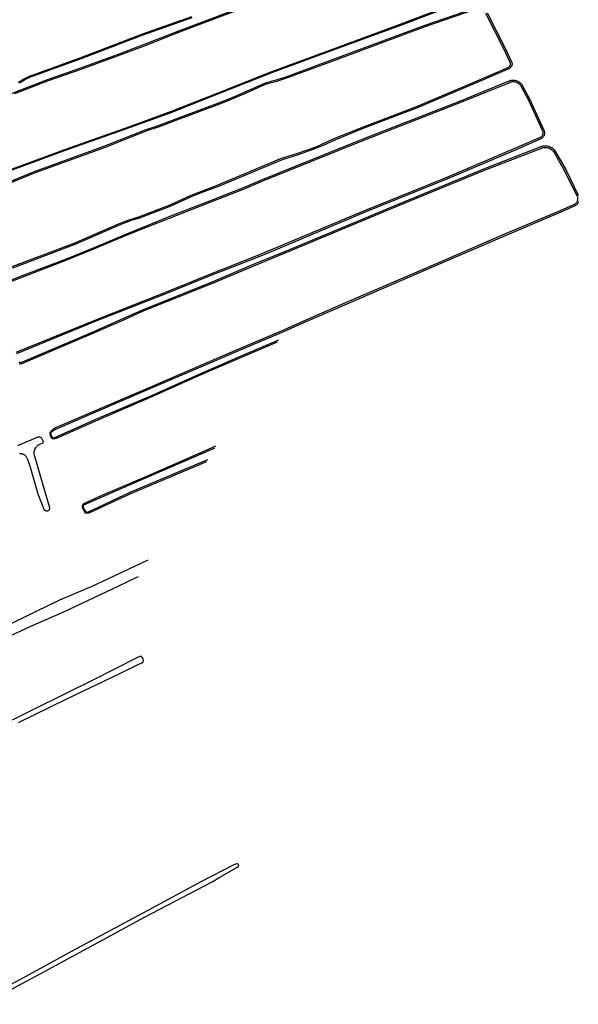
# Model space of a CAD drawing. Extents: x 120829 to 122681, y 456360 to 459111.
# Tile 18 of 32: x 121686 to 122067, y 457557 to 458228. Entities that reach past the tile are written whole.
import ezdxf

# ---------------------------------------------------------------- set-up
doc = ezdxf.new("R2010")
doc.units = 0
doc.header["$LTSCALE"] = 4
doc.layers.add('G_OWT', color=6, linetype='CONTINUOUS')
doc.layers.add('G_WTD', color=5, linetype='CONTINUOUS')

msp = doc.modelspace()

# ---------------------------------------------------------------- linework, layer by layer
at = {"layer": 'G_OWT', "linetype": 'Continuous', "transparency": 33554687}
for points in [[(121449.575, 458028.695), (121451.01, 458031.88), (121451.21, 458032.29), (121451.47, 458032.71), (121451.78, 458033.1), (121452.13, 458033.45), (121452.51, 458033.77), (121452.93, 458034.04), (121453.37, 458034.27), (121453.78, 458034.42), (121480.47, 458044.54), (121530.1, 458064.71), (121593.48, 458090.58), (121629.78, 458105.54), (121676.42, 458124.67), (121716.52, 458139.46), (121760.92, 458155.16), (121789.23, 458165.54), (121821.21, 458178.08), (121857.87, 458192.75), (121898.03, 458207.54), (121947.77, 458225.77), (121988.27, 458241.22)], [(121682.46, 458177.67), (121705.4, 458186.56), (121727.56, 458194.25), (121752.44, 458203.38), (121770.91, 458210.28), (121794.38, 458219.57), (121845.11, 458238.66)], [(121996.38, 458234.95), (121962.15, 458223.11), (121899.41, 458199.81), (121867.14, 458187.96), (121860.18, 458185.7), (121853.22, 458183.76), (121838.63, 458177.33), (121823.82, 458171.17), (121793.4, 458159.65), (121780.79, 458154.91), (121772.37, 458152.25), (121744.1, 458140.96), (121695.5, 458123.4), (121653.65, 458106.15)], [(121680.52, 458059.64), (121722.95, 458075.64), (121752.75, 458088.66), (121759.83, 458091.41), (121767.05, 458093.58), (121777.74, 458097.78), (121788.49, 458101.81), (121802.23, 458108.19), (121811.09, 458111.63), (121819.96, 458114.89), (121864.38, 458133.5), (121874.72, 458136.73), (121887.96, 458141.36), (121900.79, 458147.13), (121920.19, 458155), (121956.11, 458168.65), (121996.29, 458185.73), (122019.4, 458195.74), (122019.59, 458195.86), (122019.78, 458196), (122019.95, 458196.15), (122020.11, 458196.33), (122020.25, 458196.52), (122020.37, 458196.72), (122020.47, 458196.93), (122020.54, 458197.16), (122020.6, 458197.38), (122020.63, 458197.62), (122020.63, 458197.85), (122020.61, 458198.09), (122020.57, 458198.32), (122020.51, 458198.54), (122020.41, 458198.78), (122015.97, 458208.06), (122003.7, 458232.27)], [(121684.6, 458185.35), (121686.08, 458186.04), (121687.51, 458186.91), (121690.06, 458188.47), (121692.79, 458189.76), (121695.61, 458190.74), (121728.2, 458202.57), (121769.08, 458218.17), (121803.13, 458230.23)], [(121673.126, 458046.942), (121686.171, 458052.06), (121717.993, 458064.223), (121736.418, 458071.74), (121760.189, 458081.821), (121788.05, 458092.74), (121815.76, 458103.56), (121839.51, 458112.9), (121851.7, 458118.15), (121920.53, 458145.9), (121986.36, 458171.47), (122018.92, 458184.82), (122019.58, 458185.17), (122020.17, 458185.42), (122020.79, 458185.61), (122021.42, 458185.73), (122022.06, 458185.79), (122022.7, 458185.78), (122023.34, 458185.71), (122023.97, 458185.58), (122024.58, 458185.38), (122025.17, 458185.12), (122025.73, 458184.81), (122026.26, 458184.44), (122026.75, 458184.02), (122027.19, 458183.55), (122027.58, 458183.04), (122027.93, 458182.49), (122032.77, 458173.09), (122042.26, 458152.67), (122042.45, 458152.29), (122042.58, 458151.96), (122042.67, 458151.62), (122042.73, 458151.26), (122042.75, 458150.91), (122042.74, 458150.55), (122042.7, 458150.2), (122042.62, 458149.85), (122042.5, 458149.51), (122042.35, 458149.19), (122042.17, 458148.88), (122041.96, 458148.59), (122041.72, 458148.32), (122041.46, 458148.08), (122041.18, 458147.87), (122040.89, 458147.69), (122026.06, 458141.25), (121977.17, 458120.4), (121921.42, 458097.96), (121856.88, 458070.82), (121845.273, 458066.1), (121814.802, 458054.141), (121784.46, 458041.83), (121737.43, 458023.26), (121683.064, 458001.01)], [(121685.42, 457993.707), (121686.687, 457993.468), (121734.66, 458013.78), (121756.68, 458023.41), (121769.44, 458029.23), (121816.87, 458048.14), (121846.64, 458060.723), (121868.1, 458069.48), (121944.95, 458101.55), (122002.82, 458125.44), (122041.3, 458140.28), (122042.01, 458140.58), (122042.67, 458140.78), (122043.35, 458140.92), (122044.04, 458140.98), (122044.73, 458140.98), (122045.42, 458140.91), (122046.1, 458140.76), (122046.76, 458140.55), (122047.39, 458140.28), (122048, 458139.94), (122048.57, 458139.54), (122049.09, 458139.09), (122049.57, 458138.59), (122049.99, 458138.04), (122050.37, 458137.42), (122057.54, 458124.95), (122065.88, 458108.02), (122066.08, 458107.59), (122066.23, 458107.18), (122066.33, 458106.76), (122066.39, 458106.33), (122066.41, 458105.9), (122066.38, 458105.47), (122066.32, 458105.04), (122066.21, 458104.62), (122066.06, 458104.22), (122065.87, 458103.83), (122065.64, 458103.46), (122065.38, 458103.12), (122065.08, 458102.8), (122064.76, 458102.52), (122064.41, 458102.27), (122064.03, 458102.05), (122063.59, 458101.85), (122054.46, 458097.74), (122014.87, 458081.02), (121967.92, 458060.63), (121908.56, 458035.11), (121875.27, 458020.68), (121865.776, 458016.366), (121832.911, 458002.407), (121808.73, 457991.92), (121772.97, 457976.6), (121735.53, 457960.62), (121710.239, 457949.71), (121706.9, 457947.239), (121706.243, 457946.416), (121706.265, 457945.619), (121706.763, 457944.352), (121707.261, 457943.086), (121707.977, 457942.558), (121708.781, 457942.343), (121710.891, 457942.653), (121737.59, 457954.56), (121776.63, 457971.33), (121807.98, 457985.4), (121835.119, 457997.115), (121861.665, 458008.324)], [(121819.418, 457937.154), (121812.21, 457934.06), (121775.37, 457918.02), (121741.81, 457903.54), (121729.18, 457897.924), (121728.332, 457896.662), (121728.542, 457895.12), (121729.041, 457894.052), (121729.203, 457893.705), (121730.398, 457891.913), (121731.413, 457891.671), (121733.054, 457891.711), (121761.45, 457905.04), (121813.342, 457926.918)]]:
    msp.add_lwpolyline(points, dxfattribs=at)
at = {"layer": 'G_WTD', "linetype": 'Continuous', "transparency": 33554687}
for points in [[(121844.84, 458239.37), (121794.1, 458220.28), (121770.64, 458210.99), (121752.18, 458204.09), (121727.31, 458194.97), (121705.14, 458187.28), (121682.18, 458178.38), (121658.94, 458169.08), (121632.34, 458159.19)], [(121988.54, 458240.51), (121948.03, 458225.06), (121898.29, 458206.83), (121858.15, 458192.04), (121821.48, 458177.38), (121789.5, 458164.83), (121761.18, 458154.45), (121716.78, 458138.75), (121676.69, 458123.96)], [(121653.25, 458107.1), (121695.13, 458124.35), (121743.73, 458141.92), (121772.03, 458153.22), (121780.45, 458155.88), (121793.04, 458160.61), (121823.44, 458172.12), (121833.31, 458176.19), (121843.12, 458180.39), (121852.88, 458184.73), (121857.56, 458186), (121862.2, 458187.4), (121866.81, 458188.93), (121899.05, 458200.77), (121961.8, 458224.07), (121996.02, 458235.91)], [(122004.62, 458232.74), (122016.89, 458208.52), (122021.36, 458199.19), (122021.47, 458198.91), (122021.56, 458198.63), (122021.62, 458198.33), (122021.65, 458198.04), (122021.66, 458197.74), (122021.64, 458197.44), (122021.6, 458197.14), (122021.53, 458196.85), (122021.43, 458196.57), (122021.31, 458196.3), (122021.16, 458196.04), (122021, 458195.79), (122020.81, 458195.56), (122020.6, 458195.34), (122020.37, 458195.15), (122020.13, 458194.98), (122019.87, 458194.83), (121996.69, 458184.79), (121956.5, 458167.69), (121920.56, 458154.04), (121901.19, 458146.18), (121892.68, 458142.21), (121883.95, 458138.73), (121875.04, 458135.75), (121864.74, 458132.53), (121820.34, 458113.93), (121814.41, 458111.77), (121808.51, 458109.54), (121802.64, 458107.24), (121788.89, 458100.86), (121781.69, 458098.19), (121774.52, 458095.44), (121767.39, 458092.61), (121762.55, 458091.23), (121757.8, 458089.59), (121753.14, 458087.71), (121723.34, 458074.68), (121680.9, 458058.68)], [(121685.52, 458184.92), (121686.74, 458185.54), (121687.9, 458186.26), (121689.77, 458187.44), (121691.73, 458188.46), (121693.77, 458189.33), (121695.87, 458190.02), (121728.46, 458201.85), (121769.35, 458217.46), (121803.4, 458229.52)], [(121672.78, 458047.682), (121685.877, 458052.82), (121717.694, 458064.982), (121736.105, 458072.493), (121759.878, 458082.575), (121787.665, 458093.725), (121815.38, 458104.55), (121839.11, 458113.88), (121851.29, 458119.12), (121920.14, 458146.89), (121985.97, 458172.46), (122018.47, 458185.78), (122019.05, 458186.1), (122019.66, 458186.36), (122020.29, 458186.57), (122020.94, 458186.72), (122021.6, 458186.82), (122022.27, 458186.85), (122022.93, 458186.83), (122023.59, 458186.74), (122024.24, 458186.6), (122024.88, 458186.4), (122025.49, 458186.14), (122026.08, 458185.83), (122026.64, 458185.47), (122027.17, 458185.06), (122027.66, 458184.61), (122028.1, 458184.11), (122028.5, 458183.58), (122028.85, 458183.01), (122033.72, 458173.56), (122043.21, 458153.13), (122043.4, 458152.77), (122043.55, 458152.39), (122043.67, 458151.99), (122043.75, 458151.59), (122043.8, 458151.18), (122043.81, 458150.77), (122043.79, 458150.36), (122043.73, 458149.96), (122043.63, 458149.56), (122043.5, 458149.17), (122043.34, 458148.79), (122043.14, 458148.43), (122042.91, 458148.09), (122042.65, 458147.77), (122042.37, 458147.47), (122042.06, 458147.2), (122041.73, 458146.96), (122041.38, 458146.75), (122026.47, 458140.28), (121977.58, 458119.42), (121921.82, 458096.99), (121857.29, 458069.84), (121845.518, 458065.058), (121815.051, 458053.261), (121784.8, 458040.98), (121737.77, 458022.41), (121683.63, 458000.258)], [(121685.328, 457994.68), (121685.722, 457994.366), (121686.187, 457994.279), (121687.64, 457994.86), (121734.3, 458014.62), (121756.31, 458024.25), (121769.08, 458030.07), (121816.51, 458048.98), (121846.363, 458061.752), (121867.7, 458070.45), (121944.55, 458102.53), (122002.42, 458126.42), (122040.91, 458141.26), (122041.56, 458141.54), (122042.23, 458141.76), (122042.91, 458141.92), (122043.61, 458142.02), (122044.32, 458142.05), (122045.02, 458142.02), (122045.72, 458141.93), (122046.41, 458141.78), (122047.09, 458141.56), (122047.74, 458141.29), (122048.36, 458140.96), (122048.95, 458140.57), (122049.51, 458140.14), (122050.02, 458139.66), (122050.49, 458139.13), (122050.91, 458138.56), (122051.28, 458137.96), (122058.47, 458125.44), (122066.83, 458108.48), (122067.04, 458108.05)], [(122067.04, 458103.83), (122066.84, 458103.39), (122066.59, 458102.98), (122066.31, 458102.59), (122066, 458102.22), (122065.65, 458101.89), (122065.28, 458101.58), (122064.88, 458101.31), (122064.46, 458101.08), (122064.02, 458100.89), (122054.88, 458096.77), (122015.28, 458080.05), (121968.34, 458059.66), (121908.98, 458034.14), (121875.7, 458019.72), (121865.829, 458015.233), (121833.376, 458001.662), (121809.07, 457991.13), (121773.31, 457975.81), (121735.87, 457959.82), (121709.615, 457948.501), (121708.267, 457947.503), (121707.32, 457946.803), (121706.85, 457946.213), (121706.862, 457945.74), (121707.309, 457944.603), (121707.756, 457943.466), (121708.241, 457943.109), (121708.816, 457942.956), (121709.736, 457943.091), (121737.24, 457955.35), (121776.28, 457972.12), (121807.64, 457986.19), (121834.778, 457997.913), (121862.487, 458009.709)], [(121684.52, 457937.7), (121698.34, 457943.64), (121699.58, 457943.64), (121700.362, 457943.056), (121701.412, 457940.955), (121701.698, 457940.382), (121701.569, 457939.882), (121701.442, 457939.394), (121699.28, 457938.43), (121698.79, 457938.19), (121698.32, 457937.92), (121697.88, 457937.61), (121697.46, 457937.25), (121697.08, 457936.87), (121696.73, 457936.45), (121696.41, 457936.01), (121696.14, 457935.54), (121695.91, 457935.05), (121695.72, 457934.54), (121695.57, 457934.01), (121695.47, 457933.48), (121695.42, 457932.94), (121695.41, 457932.39), (121695.45, 457931.85), (121695.53, 457931.31), (121695.66, 457930.79), (121695.84, 457930.27), (121696.06, 457929.77), (121701.62, 457910.93), (121706.01, 457895.51), (121706.05, 457895.35), (121706.08, 457895.18), (121706.1, 457895.01), (121706.09, 457894.83), (121706.08, 457894.66), (121706.04, 457894.49), (121706, 457894.33), (121705.94, 457894.17), (121705.86, 457894.01), (121705.77, 457893.86), (121705.67, 457893.72), (121705.56, 457893.59), (121705.44, 457893.47), (121705.3, 457893.37), (121705.16, 457893.27), (121705.01, 457893.19), (121704.85, 457893.12), (121704.69, 457893.06), (121704.52, 457893.02), (121704.35, 457892.99), (121704.18, 457892.98), (121704.01, 457892.99), (121703.83, 457893), (121703.66, 457893.04), (121703.5, 457893.09), (121703.34, 457893.15), (121703.19, 457893.23), (121703.04, 457893.32), (121702.9, 457893.42), (121702.77, 457893.53), (121702.65, 457893.66), (121702.55, 457893.79), (121702.45, 457893.94), (121702.37, 457894.09), (121698.42, 457904.46), (121692.76, 457923.61), (121691.01, 457928.51), (121690.86, 457928.93), (121690.67, 457929.34), (121690.45, 457929.72), (121690.2, 457930.09), (121689.91, 457930.43), (121689.6, 457930.74), (121689.25, 457931.03), (121688.89, 457931.28), (121688.5, 457931.51), (121688.1, 457931.69), (121687.68, 457931.85), (121687.25, 457931.96), (121686.81, 457932.04), (121686.37, 457932.07), (121685.92, 457932.07), (121685.48, 457932.03)], [(121818.661, 457935.879), (121812.56, 457933.26), (121775.72, 457917.21), (121742.16, 457902.74), (121729.328, 457897.032), (121728.979, 457896.511), (121729.144, 457895.297), (121729.745, 457894.011), (121730.779, 457892.46), (121731.479, 457892.293), (121732.28, 457892.313), (121761.09, 457905.84), (121814.093, 457928.183)], [(121434.959, 457701.555), (121475.68, 457720.72), (121525.66, 457744.36), (121572.97, 457766.3), (121612.14, 457784.25), (121642.11, 457798.1), (121713.03, 457832.42), (121735.11, 457841.7), (121745.811, 457846.768), (121749.751, 457848.634), (121768.09, 457857.32), (121773.417, 457859.659)], [(121640.53, 457789.97), (121693.22, 457814.64), (121715.79, 457824.29), (121749.062, 457839.9), (121752.99, 457841.791), (121765.1, 457847.61), (121766.736, 457848.404)], [(121684.95, 457748.9), (121717.89, 457764.92), (121754.03, 457782.36), (121767.569, 457788.906), (121769.422, 457789.639), (121769.959, 457790.316), (121770.15, 457791.21), (121769.882, 457792.232), (121769.499, 457792.935), (121768.835, 457793.765), (121768.324, 457794.046), (121767.763, 457793.944), (121766.122, 457793.277), (121735.63, 457777.76), (121716.7, 457768.32), (121669.27, 457744.94)], [(121660.7, 457556.74), (121697.21, 457576.09), (121729.46, 457593.73), (121770.85, 457616.12), (121817.14, 457640.18), (121822.245, 457643.347), (121833.812, 457650.063), (121834.859, 457650.599), (121835.063, 457650.944), (121835.268, 457651.289), (121835.038, 457651.711), (121834.808, 457652.132), (121834.31, 457652.4), (121833.686, 457652.424), (121832.535, 457652.055), (121831.352, 457651.676), (121809.27, 457640.16), (121773.23, 457620.8), (121725.09, 457594.97), (121692.37, 457577.17), (121679.67, 457570.23)]]:
    msp.add_lwpolyline(points, dxfattribs=at)

doc.saveas('drawing.dxf')
